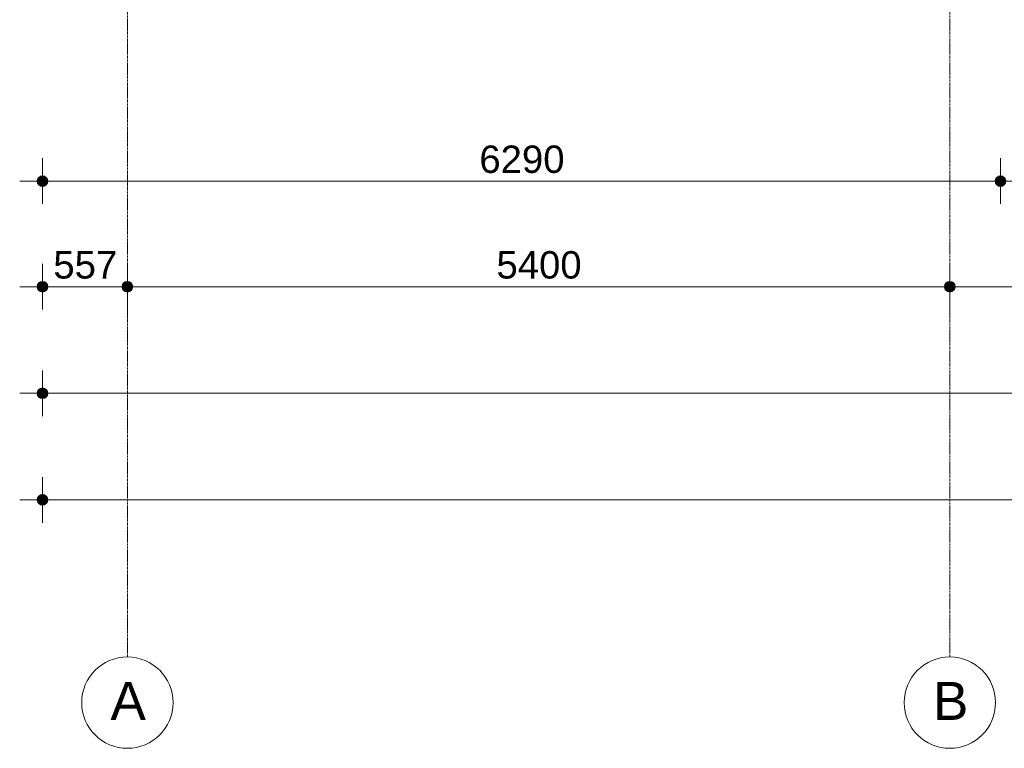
# Model space of a CAD drawing. Header units: millimetres. Extents: x -6115 to 78411, y -6358 to 59618.
# Tile 1 of 99: x -707 to 5758, y -5550 to -765. Entities that reach past the tile are written whole.
import ezdxf

# ---------------------------------------------------------------- set-up
doc = ezdxf.new("R2010")
doc.units = ezdxf.units.MM
doc.linetypes.add('stramien', pattern=[22.225, 12.7, -3.175, 3.175, -3.175])
doc.layers.add('00_Algemeen', color=7, linetype='Continuous', lineweight=35)
doc.layers.add('00_Algemeen-100', color=7, linetype='Continuous', lineweight=9)
doc.styles.add('Arial', font='arial.ttf', dxfattribs={"height": 250})
doc.styles.add('Arial_1', font='arial.ttf', dxfattribs={"height": 180})
doc.dimstyles.new('00_AEE_maatvoering_1_8mm', dxfattribs={"dimscale": 304.8, "dimtxt": 183.646692, "dimasz": 0.918635, "dimexe": 0.492126, "dimexo": 0.0625, "dimgap": 0, "dimtad": 1, "dimdec": 0, "dimzin": 0, "dimdsep": 46, "dimtxsty": 'Arial_1', "dimblk1": 'DOTSMALL', "dimblk2": 'DOTSMALL', "dimsah": 1, "dimcen": 0.09, "dimdle": 0.492126, "dimazin": 0, "dimtfac": 1, "dimtdec": 4, "dimtix": 1, "dimtmove": 0, "dimatfit": 3, "dimfxl": 0.492126, "dimfxlon": 1, "dimtvp": 1, "dimtolj": 1, "dimtzin": 0, "dimarcsym": 2})

# ---------------------------------------------------------------- blocks, each defined once
blk = doc.blocks.new('Grid - 3 mm-485849-02 tweede verdieping overzicht')
at = {"layer": '00_Algemeen', "lineweight": 9}
blk.add_circle((0, 0), 3, dxfattribs=at)
blk = doc.blocks.new('DIMBLOCK1-02 tweede verdieping overzicht')
at = {"layer": '00_Algemeen-100', "transparency": 16777216}
h = blk.add_hatch(color=256, dxfattribs=at)
edge = h.paths.add_edge_path()
edge.add_arc((-557, -2518.6), 35, 0, 360)
h = blk.add_hatch(color=256, dxfattribs=at)
edge = h.paths.add_edge_path()
edge.add_arc((0, -2518.6), 35, 0, 360)
for p, q in [((-557, -2518.6), (-557, -2368.6)), ((0, -2518.6), (0, -2368.6)), ((-707, -2518.6), (0, -2518.6)), ((-557, -2518.6), (-557, -2668.6)), ((0, -2518.6), (0, -2668.6))]:
    blk.add_line(p, q, dxfattribs=at)
for centre in [(-557, -2518.6), (0, -2518.6)]:
    blk.add_circle(centre, 35, dxfattribs=at)
at = {"layer": '00_Algemeen-100', "color": 0, "transparency": 16777216, "insert": (-486.2, -2285), "char_height": 180, "width": 498.389, "attachment_point": 1, "line_spacing_factor": 0.941778, "style": 'Arial_1'}
blk.add_mtext('557', dxfattribs=at)
blk = doc.blocks.new('_DotSmall')
at = {"color": 0, "linetype": 'ByBlock', "const_width": 0.5}
blk.add_lwpolyline([(-0.0625, 0, 1), (0.0625, 0, 1)], format="xyb", close=True, dxfattribs=at)
blk = doc.blocks.new('DIMBLOCK2-02 tweede verdieping overzicht')
at = {"layer": '00_Algemeen-100', "transparency": 16777216}
h = blk.add_hatch(color=256, dxfattribs=at)
edge = h.paths.add_edge_path()
edge.add_arc((0, -2518.6), 35, 0, 360)
h = blk.add_hatch(color=256, dxfattribs=at)
edge = h.paths.add_edge_path()
edge.add_arc((5400, -2518.6), 35, 0, 360)
for p, q in [((0, -2518.6), (0, -2368.6)), ((5400, -2518.6), (5400, -2368.6)), ((0, -2518.6), (5400, -2518.6)), ((0, -2518.6), (0, -2668.6)), ((5400, -2518.6), (5400, -2668.6))]:
    blk.add_line(p, q, dxfattribs=at)
for centre in [(0, -2518.6), (5400, -2518.6)]:
    blk.add_circle(centre, 35, dxfattribs=at)
at = {"layer": '00_Algemeen-100', "color": 0, "transparency": 16777216, "insert": (2423.1, -2285), "char_height": 180, "width": 664.518, "attachment_point": 1, "line_spacing_factor": 0.941778, "style": 'Arial_1'}
blk.add_mtext('5400', dxfattribs=at)
blk = doc.blocks.new('DIMBLOCK3-02 tweede verdieping overzicht')
at = {"layer": '00_Algemeen-100', "transparency": 16777216}
h = blk.add_hatch(color=256, dxfattribs=at)
edge = h.paths.add_edge_path()
edge.add_arc((5400, -2518.6), 35, 0, 360)
h = blk.add_hatch(color=256, dxfattribs=at)
edge = h.paths.add_edge_path()
edge.add_arc((10800, -2518.6), 35, 0, 360)
for p, q in [((5400, -2518.6), (5400, -2368.6)), ((10800, -2518.6), (10800, -2368.6)), ((5400, -2518.6), (10800, -2518.6)), ((5400, -2518.6), (5400, -2668.6)), ((10800, -2518.6), (10800, -2668.6))]:
    blk.add_line(p, q, dxfattribs=at)
for centre in [(5400, -2518.6), (10800, -2518.6)]:
    blk.add_circle(centre, 35, dxfattribs=at)
at = {"layer": '00_Algemeen-100', "color": 0, "transparency": 16777216, "insert": (7823.1, -2285), "char_height": 180, "width": 664.518, "attachment_point": 1, "line_spacing_factor": 0.941778, "style": 'Arial_1'}
blk.add_mtext('5400', dxfattribs=at)
blk = doc.blocks.new('DIMBLOCK28-02 tweede verdieping overzicht')
at = {"layer": '00_Algemeen-100', "transparency": 16777216}
h = blk.add_hatch(color=256, dxfattribs=at)
edge = h.paths.add_edge_path()
edge.add_arc((-557, -3218.6), 35, 0, 360)
h = blk.add_hatch(color=256, dxfattribs=at)
edge = h.paths.add_edge_path()
edge.add_arc((21267.5, -3218.6), 35, 0, 360)
for p, q in [((-557, -3218.6), (-557, -3068.6)), ((21267.5, -3218.6), (21267.5, -3068.6)), ((-707, -3218.6), (21267.5, -3218.6)), ((-557, -3218.6), (-557, -3368.6)), ((21267.5, -3218.6), (21267.5, -3368.6))]:
    blk.add_line(p, q, dxfattribs=at)
for centre in [(-557, -3218.6), (21267.5, -3218.6)]:
    blk.add_circle(centre, 35, dxfattribs=at)
at = {"layer": '00_Algemeen-100', "color": 0, "transparency": 16777216, "insert": (10009.1, -2985), "char_height": 180, "width": 830.648, "attachment_point": 1, "line_spacing_factor": 0.941778, "style": 'Arial_1'}
blk.add_mtext('21825', dxfattribs=at)
blk = doc.blocks.new('DIMBLOCK32-02 tweede verdieping overzicht')
at = {"layer": '00_Algemeen-100', "transparency": 16777216}
h = blk.add_hatch(color=256, dxfattribs=at)
edge = h.paths.add_edge_path()
edge.add_arc((-557, -3918.6), 35, 0, 360)
h = blk.add_hatch(color=256, dxfattribs=at)
edge = h.paths.add_edge_path()
edge.add_arc((70791.5, -3918.6), 35, 0, 360)
for p, q in [((-557, -3918.6), (-557, -3768.6)), ((70791.5, -3918.6), (70791.5, -3768.6)), ((-707, -3918.6), (70941.5, -3918.6)), ((-557, -3918.6), (-557, -4068.6)), ((70791.5, -3918.6), (70791.5, -4068.6))]:
    blk.add_line(p, q, dxfattribs=at)
for centre in [(-557, -3918.6), (70791.5, -3918.6)]:
    blk.add_circle(centre, 35, dxfattribs=at)
at = {"layer": '00_Algemeen-100', "color": 0, "transparency": 16777216, "insert": (34771.1, -3685), "char_height": 180, "width": 830.648, "attachment_point": 1, "line_spacing_factor": 0.941778, "style": 'Arial_1'}
blk.add_mtext('71349', dxfattribs=at)
blk = doc.blocks.new('DIMBLOCK67-02 tweede verdieping overzicht')
at = {"layer": '00_Algemeen-100', "transparency": 16777216}
h = blk.add_hatch(color=256, dxfattribs=at)
edge = h.paths.add_edge_path()
edge.add_arc((-557, -1825.1), 35, 0, 360)
h = blk.add_hatch(color=256, dxfattribs=at)
edge = h.paths.add_edge_path()
edge.add_arc((5732.5, -1825.1), 35, 0, 360)
for p, q in [((-557, -1825.1), (-557, -1675.1)), ((5732.5, -1825.1), (5732.5, -1675.1)), ((-707, -1825.1), (5732.5, -1825.1)), ((-557, -1825.1), (-557, -1975.1)), ((5732.5, -1825.1), (5732.5, -1975.1))]:
    blk.add_line(p, q, dxfattribs=at)
for centre in [(-557, -1825.1), (5732.5, -1825.1)]:
    blk.add_circle(centre, 35, dxfattribs=at)
at = {"layer": '00_Algemeen-100', "color": 0, "transparency": 16777216, "insert": (2310.9, -1591.5), "char_height": 180, "width": 664.518, "attachment_point": 1, "line_spacing_factor": 0.941778, "style": 'Arial_1'}
blk.add_mtext('6290', dxfattribs=at)
blk = doc.blocks.new('DIMBLOCK68-02 tweede verdieping overzicht')
at = {"layer": '00_Algemeen-100', "transparency": 16777216}
h = blk.add_hatch(color=256, dxfattribs=at)
edge = h.paths.add_edge_path()
edge.add_arc((5732.5, -1825.1), 35, 0, 360)
h = blk.add_hatch(color=256, dxfattribs=at)
edge = h.paths.add_edge_path()
edge.add_arc((6867.5, -1825.1), 35, 0, 360)
for p, q in [((5732.5, -1825.1), (5732.5, -1675.1)), ((6867.5, -1825.1), (6867.5, -1675.1)), ((5732.5, -1825.1), (6867.5, -1825.1)), ((5732.5, -1825.1), (5732.5, -1975.1)), ((6867.5, -1825.1), (6867.5, -1975.1))]:
    blk.add_line(p, q, dxfattribs=at)
for centre in [(5732.5, -1825.1), (6867.5, -1825.1)]:
    blk.add_circle(centre, 35, dxfattribs=at)
at = {"layer": '00_Algemeen-100', "color": 0, "transparency": 16777216, "insert": (6023.1, -1591.5), "char_height": 180, "width": 664.518, "attachment_point": 1, "line_spacing_factor": 0.941778, "style": 'Arial_1'}
blk.add_mtext('1135', dxfattribs=at)

msp = doc.modelspace()

# ---------------------------------------------------------------- linework, layer by layer
at = {"layer": '00_Algemeen', "color": 150, "linetype": 'stramien', "lineweight": 9, "true_color": 0x0080ff}
for p, q in [((0, -4950.1), (0, 59018.3)), ((5400, -4950.1), (5400, 59018.3))]:
    msp.add_line(p, q, dxfattribs=at)

# ---------------------------------------------------------------- block references
at = {"layer": '00_Algemeen', "lineweight": 9, "xscale": 99.99999999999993, "yscale": 99.99999999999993, "zscale": 99.99999999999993}
for p in [(0, -5250.1), (5400, -5250.1)]:
    msp.add_blockref('Grid - 3 mm-485849-02 tweede verdieping overzicht', p, dxfattribs=at)

# ---------------------------------------------------------------- texts
at = {"layer": '00_Algemeen', "lineweight": 9, "char_height": 250, "width": 280.591, "attachment_point": 1, "style": 'Arial'}
for s, insert in [('A', (-111.3, -5113.9)), ('B', (5288.7, -5113.9))]:
    msp.add_mtext(s, dxfattribs=dict(at, insert=insert))

# ---------------------------------------------------------------- dimensions: what is measured, and where the dimension line sits
at = {"layer": '00_Algemeen', "lineweight": 9}
for base, p1, p2, override, picture, middle in [((5732.5000013, -1825.1417948), (-557.0000026, -1675.1417948), (5732.5000013, -1675.1417948), {"dimpost": '<>', "dimfxl": 6289.500004}, 'DIMBLOCK67-02 tweede verdieping overzicht', (2587.7499994, -1733.2386565)), ((6867.5, -1825.1), (5732.5, -1675.1), (6867.5, -1675.1), {"dimpost": '<>', "dimfxl": 1135}, 'DIMBLOCK68-02 tweede verdieping overzicht', (6300, -1733.2)), ((0, -2518.6), (-557, -2368.6), (0, -2368.6), {"dimpost": '<>', "dimfxl": 557.000005}, 'DIMBLOCK1-02 tweede verdieping overzicht', (-278.5, -2427.1)), ((5400, -2518.6), (0, -2368.6), (5400, -2368.6), {"dimpost": '<>', "dimfxl": 5400}, 'DIMBLOCK2-02 tweede verdieping overzicht', (2700, -2426.7)), ((10800, -2518.6), (5400, -2368.6), (10800, -2368.6), {"dimpost": '<>', "dimfxl": 5400}, 'DIMBLOCK3-02 tweede verdieping overzicht', (8100, -2426.7)), ((21267.5000013, -3218.6417948), (-557.0000026, -3068.6417948), (21267.5000013, -3068.6417948), {"dimpost": '<>', "dimfxl": 21824.500004}, 'DIMBLOCK28-02 tweede verdieping overzicht', (10355.2499994, -3126.7386565)), ((70791.5002, -3918.6418), (-557, -3768.6418), (70791.5002, -3768.6418), {"dimpost": '<>', "dimfxl": 71348.500191}, 'DIMBLOCK32-02 tweede verdieping overzicht', (35117.2501, -3826.6773))]:
    dim = msp.add_linear_dim(base=base, p1=p1, p2=p2, dimstyle='00_AEE_maatvoering_1_8mm', override=override, dxfattribs=at)
    dim.commit()
    dim.dimension.update_dxf_attribs({"geometry": picture, "text_midpoint": middle})

doc.saveas('drawing.dxf')
